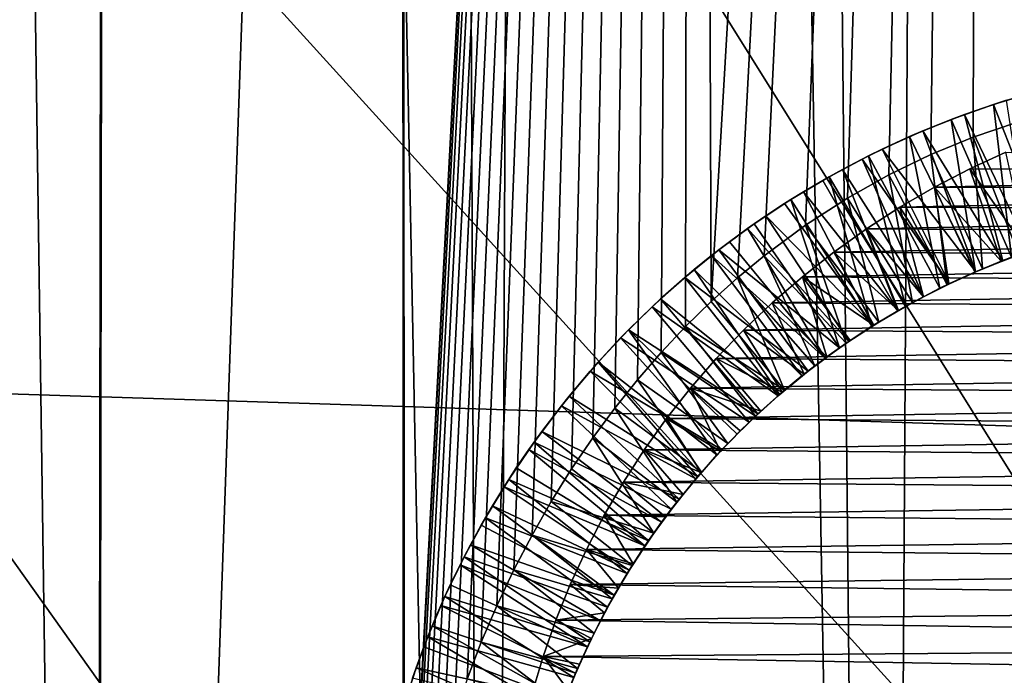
# Model space of a CAD drawing. Header units: metres. Extents: x -258 to 72, y -72 to 102.
# Tile 247 of 256: x -3.62 to -0.79, y 32.86 to 34.74. Entities that reach past the tile are written whole.
import ezdxf

# ---------------------------------------------------------------- set-up
doc = ezdxf.new("R2010")
doc.units = ezdxf.units.M
doc.layers.add('solid_FREESTAND_ASM_SW0005', color=7, linetype='CONTINUOUS')

msp = doc.modelspace()

# ---------------------------------------------------------------- linework, layer by layer
at = {"layer": 'solid_FREESTAND_ASM_SW0005'}
for points in [[(-4.169953, 76.342972, 46.708729), (-4.535265, 22.548422, 46.59795), (-3.405523, 22.746481, 46.908298)], [(-3.336664, 76.076469, 46.924183), (-4.169953, 76.342972, 46.708729), (-3.405523, 22.746481, 46.908298)], [(-3.336664, 76.076469, 46.924183), (-3.405523, 22.746481, 46.908298), (-2.27184, 22.887524, 47.126957)], [(-2.501776, 75.873108, 47.089901), (-3.336664, 76.076469, 46.924183), (-2.27184, 22.887524, 47.126957)], [(-2.062842, 75.790543, 47.157478), (-2.501776, 75.873108, 47.089901), (-2.27184, 22.887524, 47.126957)], [(-2.062842, 75.790543, 47.157478), (-2.27184, 22.887524, 47.126957), (-1.136793, 22.971889, 47.256863)], [(-1.666909, 75.73008, 47.207092), (-2.062842, 75.790543, 47.157478), (-1.136793, 22.971889, 47.256863)], [(-0.832487, 75.645218, 47.276882), (-1.666909, 75.73008, 47.207092), (-1.136793, 22.971889, 47.256863)], [(-0.832487, 75.645218, 47.276882), (-1.136793, 22.971889, 47.256863), (0, 23, 47.299999)], [(0, 75.617157, 47.299999), (-0.832487, 75.645218, 47.276882), (0, 23, 47.299999)], [(-0.096357, 51.534515, -872.52948), (-3.125612, 50.006203, -872.493103), (6.984424, 33.867382, -872.164429)], [(-3.125612, 50.006203, -872.493103), (-6.058371, 48.299995, -872.457947), (4.98772, 32.78767, -872.140442)], [(-3.125612, 50.006203, -872.493103), (4.98772, 32.78767, -872.140442), (6.984424, 33.867382, -872.164429)], [(-6.058371, 48.299995, -872.457947), (-8.884202, 46.421974, -872.424011), (3.059227, 31.590355, -872.117249)], [(-6.058371, 48.299995, -872.457947), (3.059227, 31.590355, -872.117249), (4.98772, 32.78767, -872.140442)], [(-4.201151, 48.268078, 17.900335), (-3.405525, 22.746481, 17.691702), (-4.535272, 22.548422, 18.002054)], [(-4.201151, 48.268078, 17.900335), (-3.365773, 47.948555, 17.682491), (-3.405525, 22.746481, 17.691702)], [(-3.365773, 47.948555, 17.682491), (-2.526064, 47.705391, 17.514229), (-3.405525, 22.746481, 17.691702)], [(-2.526064, 47.705391, 17.514229), (-2.517531, 31.795805, 17.512774), (-3.405525, 22.746481, 17.691702)], [(-2.526064, 47.705391, 17.514229), (-2.514583, 31.918619, 17.512274), (-2.517531, 31.795805, 17.512774)], [(-2.526064, 47.705391, 17.514229), (-1.684367, 47.534679, 17.394871), (-2.514583, 31.918619, 17.512274)], [(-1.684367, 47.534679, 17.394871), (-2.507079, 32.041031, 17.511), (-2.514583, 31.918619, 17.512274)], [(-1.684367, 47.534679, 17.394871), (-2.495071, 32.162437, 17.508968), (-2.507079, 32.041031, 17.511)], [(-1.684367, 47.534679, 17.394871), (-2.478667, 32.282242, 17.50621), (-2.495071, 32.162437, 17.508968)], [(-1.684367, 47.534679, 17.394871), (-2.458022, 32.399902, 17.502766), (-2.478667, 32.282242, 17.50621)], [(-1.684367, 47.534679, 17.394871), (-2.43327, 32.515182, 17.498676), (-2.458022, 32.399902, 17.502766)], [(-1.684367, 47.534679, 17.394871), (-2.404488, 32.628105, 17.493973), (-2.43327, 32.515182, 17.498676)], [(-1.684367, 47.534679, 17.394871), (-2.371701, 32.738766, 17.488686), (-2.404488, 32.628105, 17.493973)], [(-1.684367, 47.534679, 17.394871), (-2.334907, 32.847343, 17.482841), (-2.371701, 32.738766, 17.488686)], [(-1.684367, 47.534679, 17.394871), (-2.294106, 32.954048, 17.476469), (-2.334907, 32.847343, 17.482841)], [(-1.684367, 47.534679, 17.394871), (-2.249283, 33.058975, 17.469601), (-2.294106, 32.954048, 17.476469)], [(-1.684367, 47.534679, 17.394871), (-2.200532, 33.161919, 17.46229), (-2.249283, 33.058975, 17.469601)], [(-1.684367, 47.534679, 17.394871), (-2.148201, 33.262184, 17.454622), (-2.200532, 33.161919, 17.46229)], [(-1.684367, 47.534679, 17.394871), (-2.092709, 33.359138, 17.446699), (-2.148201, 33.262184, 17.454622)], [(-1.684367, 47.534679, 17.394871), (-2.034372, 33.452465, 17.438597), (-2.092709, 33.359138, 17.446699)], [(-1.684367, 47.534679, 17.394871), (-1.973442, 33.542, 17.430382), (-2.034372, 33.452465, 17.438597)], [(-1.684367, 47.534679, 17.394871), (-1.910175, 33.627602, 17.422123), (-1.973442, 33.542, 17.430382)], [(-1.684367, 47.534679, 17.394871), (-1.844649, 33.709362, 17.413857), (-1.910175, 33.627602, 17.422123)], [(-1.684367, 47.534679, 17.394871), (-1.776731, 33.787563, 17.405598), (-1.844649, 33.709362, 17.413857)], [(-1.684367, 47.534679, 17.394871), (-1.706226, 33.862442, 17.397356), (-1.776731, 33.787563, 17.405598)], [(-1.684367, 47.534679, 17.394871), (-1.63306, 33.934021, 17.389162), (-1.706226, 33.862442, 17.397356)], [(-1.684367, 47.534679, 17.394871), (-0.842256, 47.433514, 17.323666), (-1.63306, 33.934021, 17.389162)], [(-0.842256, 47.433514, 17.323666), (-1.557521, 34.001961, 17.381081), (-1.63306, 33.934021, 17.389162)], [(-0.842256, 47.433514, 17.323666), (-1.479969, 34.065952, 17.373188), (-1.557521, 34.001961, 17.381081)], [(-0.842256, 47.433514, 17.323666), (-1.360987, 34.153946, 17.36187), (-1.479969, 34.065952, 17.373188)], [(-0.842256, 47.433514, 17.323666), (-1.241065, 34.23143, 17.351429), (-1.360987, 34.153946, 17.36187)], [(-0.842256, 47.433514, 17.323666), (-1.121514, 34.298607, 17.341986), (-1.241065, 34.23143, 17.351429)], [(-0.842256, 47.433514, 17.323666), (-1.001221, 34.356869, 17.333452), (-1.121514, 34.298607, 17.341986)], [(-0.842256, 47.433514, 17.323666), (-0.878896, 34.407154, 17.325771), (-1.001221, 34.356869, 17.333452)], [(-0.842256, 47.433514, 17.323666), (-0.754686, 34.449478, 17.318996), (-0.878896, 34.407154, 17.325771)], [(-0.842256, 47.433514, 17.323666), (0, 47.400002, 17.299999), (-0.754686, 34.449478, 17.318996)], [(-8.884202, 46.421974, -872.424011), (-11.593053, 44.378807, -872.391479), (1.205861, 30.279736, -872.095032)], [(-8.884202, 46.421974, -872.424011), (1.205861, 30.279736, -872.095032), (3.059227, 31.590355, -872.117249)], [(-11.593053, 44.378807, -872.391479), (-14.175286, 42.177773, -872.360474), (-0.56573, 28.860514, -872.07373)], [(-11.593053, 44.378807, -872.391479), (-0.56573, 28.860514, -872.07373), (1.205861, 30.279736, -872.095032)], [(-14.175286, 42.177773, -872.360474), (-16.621717, 39.826694, -872.331116), (-2.249193, 27.337776, -872.053528)], [(-14.175286, 42.177773, -872.360474), (-2.249193, 27.337776, -872.053528), (-0.56573, 28.860514, -872.07373)], [(-16.621717, 39.826694, -872.331116), (-3.83849, 25.716988, -872.034485), (-2.249193, 27.337776, -872.053528)], [(65.320236, 31.456591, -887), (-65.320229, 31.456608, -887), (-63.170593, 35.577045, -887)], [(65.320236, 31.456591, -887), (-63.170593, 35.577045, -887), (63.170605, 35.577026, -887)], [(-0.820734, 34.501404, 18.081116), (-0.697657, 34.538651, 18.074812), (-0.662625, 34.097839, 18.329573)], [(-0.783007, 34.513519, 17.979481), (-0.697657, 34.538651, 18.074812), (-0.820734, 34.501404, 18.081116)], [(-0.942474, 34.457993, 18.087494), (-0.820734, 34.501404, 18.081116), (-0.76869, 34.061337, 18.336102)], [(-0.904376, 34.472298, 17.985538), (-0.820734, 34.501404, 18.081116), (-0.942474, 34.457993, 18.087494)], [(-0.904376, 34.472298, 17.985538), (-0.783007, 34.513519, 17.979481), (-0.820734, 34.501404, 18.081116)], [(-0.715704, 34.08033, 17.733377), (-0.783007, 34.513519, 17.979481), (-0.904376, 34.472298, 17.985538)], [(-0.820734, 34.501404, 18.081116), (-0.662625, 34.097839, 18.329573), (-0.76869, 34.061337, 18.336102)], [(-1.023655, 34.425255, 17.991697), (-0.904376, 34.472298, 17.985538), (-0.942474, 34.457993, 18.087494)], [(-0.794197, 34.051647, 17.738192), (-0.904376, 34.472298, 17.985538), (-1.023655, 34.425255, 17.991697)], [(-0.794197, 34.051647, 17.738192), (-0.715704, 34.08033, 17.733377), (-0.904376, 34.472298, 17.985538)], [(-1.062413, 34.40852, 18.093916), (-0.942474, 34.457993, 18.087494), (-0.872759, 34.019478, 18.342684)], [(-1.023655, 34.425255, 17.991697), (-0.942474, 34.457993, 18.087494), (-1.062413, 34.40852, 18.093916)], [(-0.942474, 34.457993, 18.087494), (-0.76869, 34.061337, 18.336102), (-0.872759, 34.019478, 18.342684)], [(-0.748179, 34.068871, 17.534809), (-0.878896, 34.407154, 17.325771), (-0.754686, 34.449478, 17.318996)], [(-1.140664, 34.372467, 17.997967), (-1.023655, 34.425255, 17.991697), (-1.062413, 34.40852, 18.093916)], [(-0.871531, 34.020008, 17.74304), (-1.023655, 34.425255, 17.991697), (-1.140664, 34.372467, 17.997967)], [(-0.871531, 34.020008, 17.74304), (-0.794197, 34.051647, 17.738192), (-1.023655, 34.425255, 17.991697)], [(-1.179829, 34.353256, 18.100328), (-1.062413, 34.40852, 18.093916), (-0.974562, 33.972366, 18.349302)], [(-1.140664, 34.372467, 17.997967), (-1.062413, 34.40852, 18.093916), (-1.179829, 34.353256, 18.100328)], [(-1.062413, 34.40852, 18.093916), (-0.872759, 34.019478, 18.342684), (-0.974562, 33.972366, 18.349302)], [(-0.852255, 34.028217, 17.541292), (-1.001221, 34.356869, 17.333452), (-0.878896, 34.407154, 17.325771)], [(-0.748179, 34.068871, 17.534809), (-0.852255, 34.028217, 17.541292), (-0.878896, 34.407154, 17.325771)], [(-1.198243, 34.343945, 18.001133), (-1.140664, 34.372467, 17.997967), (-1.179829, 34.353256, 18.100328)], [(-0.947562, 33.985477, 17.747917), (-1.140664, 34.372467, 17.997967), (-1.198243, 34.343945, 18.001133)], [(-0.947562, 33.985477, 17.747917), (-0.871531, 34.020008, 17.74304), (-1.140664, 34.372467, 17.997967)], [(-0.784849, 34.364128, 18.700001), (1.258704, 34.312038, 18.700001), (-0.889112, 34.316078, 18.700001)], [(-0.721773, 34.078232, 18.53373), (-0.784849, 34.364128, 18.700001), (-0.889112, 34.316078, 18.700001)], [(-1.293712, 34.292732, 18.106668), (-1.179829, 34.353256, 18.100328), (-1.073831, 33.920128, 18.355932)], [(-1.198243, 34.343945, 18.001133), (-1.179829, 34.353256, 18.100328), (-1.293712, 34.292732, 18.106668)], [(-1.255157, 34.314018, 18.004316), (-1.198243, 34.343945, 18.001133), (-1.293712, 34.292732, 18.106668)], [(-1.022276, 33.948063, 17.75281), (-1.198243, 34.343945, 18.001133), (-1.255157, 34.314018, 18.004316)], [(-1.022276, 33.948063, 17.75281), (-0.947562, 33.985477, 17.747917), (-1.198243, 34.343945, 18.001133)], [(-1.179829, 34.353256, 18.100328), (-0.974562, 33.972366, 18.349302), (-1.073831, 33.920128, 18.355932)], [(-0.954195, 33.9823, 17.547836), (-1.121514, 34.298607, 17.341986), (-1.001221, 34.356869, 17.333452)], [(-0.852255, 34.028217, 17.541292), (-0.954195, 33.9823, 17.547836), (-1.001221, 34.356869, 17.333452)], [(-1.311361, 34.282711, 18.007507), (-1.255157, 34.314018, 18.004316), (-1.293712, 34.292732, 18.106668)], [(-1.095524, 33.907833, 17.757704), (-1.255157, 34.314018, 18.004316), (-1.311361, 34.282711, 18.007507)], [(-1.095524, 33.907833, 17.757704), (-1.022276, 33.948063, 17.75281), (-1.255157, 34.314018, 18.004316)], [(-0.889112, 34.316078, 18.700001), (1.258704, 34.312038, 18.700001), (-0.990811, 34.263245, 18.700001)], [(-0.798657, 34.049915, 18.538473), (-0.889112, 34.316078, 18.700001), (-0.990811, 34.263245, 18.700001)], [(-0.990811, 34.263245, 18.700001), (1.258704, 34.312038, 18.700001), (1.358772, 34.254642, 18.700001)], [(-0.798657, 34.049915, 18.538473), (-0.721773, 34.078232, 18.53373), (-0.889112, 34.316078, 18.700001)], [(-1.403468, 34.227413, 18.112885), (-1.293712, 34.292732, 18.106668), (-1.170306, 33.862896, 18.362537)], [(-1.311361, 34.282711, 18.007507), (-1.293712, 34.292732, 18.106668), (-1.403468, 34.227413, 18.112885)], [(-1.366827, 34.250023, 18.010702), (-1.311361, 34.282711, 18.007507), (-1.403468, 34.227413, 18.112885)], [(-1.095524, 33.907833, 17.757704), (-1.311361, 34.282711, 18.007507), (-1.366827, 34.250023, 18.010702)], [(-1.293712, 34.292732, 18.106668), (-1.073831, 33.920128, 18.355932), (-1.170306, 33.862896, 18.362537)], [(-1.053642, 33.931278, 17.55442), (-1.241065, 34.23143, 17.351429), (-1.121514, 34.298607, 17.341986)], [(-0.954195, 33.9823, 17.547836), (-1.053642, 33.931278, 17.55442), (-1.121514, 34.298607, 17.341986)], [(-1.421528, 34.215965, 18.013897), (-1.366827, 34.250023, 18.010702), (-1.403468, 34.227413, 18.112885)], [(-1.167156, 33.864872, 17.762587), (-1.366827, 34.250023, 18.010702), (-1.421528, 34.215965, 18.013897)], [(-1.167156, 33.864872, 17.762587), (-1.095524, 33.907833, 17.757704), (-1.366827, 34.250023, 18.010702)], [(-0.990811, 34.263245, 18.700001), (1.358772, 34.254642, 18.700001), (-1.089982, 34.20565, 18.700001)], [(-0.948976, 33.984802, 18.548044), (-0.990811, 34.263245, 18.700001), (-1.089982, 34.20565, 18.700001)], [(-1.089982, 34.20565, 18.700001), (1.358772, 34.254642, 18.700001), (1.456238, 34.192986, 18.700001)], [(-0.874411, 34.018764, 18.543249), (-0.798657, 34.049915, 18.538473), (-0.990811, 34.263245, 18.700001)], [(-0.948976, 33.984802, 18.548044), (-0.874411, 34.018764, 18.543249), (-0.990811, 34.263245, 18.700001)], [(-1.509087, 34.157452, 18.118969), (-1.403468, 34.227413, 18.112885), (-1.263732, 33.800827, 18.369074)], [(-1.421528, 34.215965, 18.013897), (-1.403468, 34.227413, 18.112885), (-1.509087, 34.157452, 18.118969)], [(-1.403468, 34.227413, 18.112885), (-1.170306, 33.862896, 18.362537), (-1.263732, 33.800827, 18.369074)], [(-1.150358, 33.875282, 17.561024), (-1.360987, 34.153946, 17.36187), (-1.241065, 34.23143, 17.351429)], [(-1.053642, 33.931278, 17.55442), (-1.150358, 33.875282, 17.561024), (-1.241065, 34.23143, 17.351429)], [(-1.475401, 34.180565, 18.017084), (-1.421528, 34.215965, 18.013897), (-1.509087, 34.157452, 18.118969)], [(-1.167156, 33.864872, 17.762587), (-1.421528, 34.215965, 18.013897), (-1.475401, 34.180565, 18.017084)], [(-1.089982, 34.20565, 18.700001), (1.456238, 34.192986, 18.700001), (-1.186428, 34.143425, 18.700001)], [(-1.022258, 33.948074, 18.552845), (-1.089982, 34.20565, 18.700001), (-1.186428, 34.143425, 18.700001)], [(-1.186428, 34.143425, 18.700001), (1.456238, 34.192986, 18.700001), (1.550798, 34.127277, 18.700001)], [(-1.022258, 33.948074, 18.552845), (-0.948976, 33.984802, 18.548044), (-1.089982, 34.20565, 18.700001)], [(-1.528405, 34.143845, 18.020262), (-1.475401, 34.180565, 18.017084), (-1.509087, 34.157452, 18.118969)], [(-1.237104, 33.819221, 17.767452), (-1.475401, 34.180565, 18.017084), (-1.528405, 34.143845, 18.020262)], [(-1.237104, 33.819221, 17.767452), (-1.167156, 33.864872, 17.762587), (-1.475401, 34.180565, 18.017084)], [(-1.610642, 34.08289, 18.124939), (-1.509087, 34.157452, 18.118969), (-1.263732, 33.800827, 18.369074)], [(-1.528405, 34.143845, 18.020262), (-1.509087, 34.157452, 18.118969), (-1.610642, 34.08289, 18.124939)], [(-1.580455, 34.105846, 18.023417), (-1.528405, 34.143845, 18.020262), (-1.610642, 34.08289, 18.124939)], [(-1.305302, 33.770927, 17.772301), (-1.528405, 34.143845, 18.020262), (-1.580455, 34.105846, 18.023417)], [(-1.305302, 33.770927, 17.772301), (-1.237104, 33.819221, 17.767452), (-1.528405, 34.143845, 18.020262)], [(-1.244138, 33.814419, 17.567619), (-1.479969, 34.065952, 17.373188), (-1.360987, 34.153946, 17.36187)], [(-1.150358, 33.875282, 17.561024), (-1.244138, 33.814419, 17.567619), (-1.360987, 34.153946, 17.36187)], [(-1.186428, 34.143425, 18.700001), (1.550798, 34.127277, 18.700001), (-1.279989, 34.07666, 18.700001)], [(-1.094119, 33.908638, 18.557642), (-1.186428, 34.143425, 18.700001), (-1.279989, 34.07666, 18.700001)], [(-1.094119, 33.908638, 18.557642), (-1.022258, 33.948074, 18.552845), (-1.186428, 34.143425, 18.700001)], [(-1.631515, 34.066601, 18.026548), (-1.580455, 34.105846, 18.023417), (-1.610642, 34.08289, 18.124939)], [(-1.305302, 33.770927, 17.772301), (-1.580455, 34.105846, 18.023417), (-1.631515, 34.066601, 18.026548)], [(-1.279989, 34.07666, 18.700001), (1.550798, 34.127277, 18.700001), (1.642189, 34.057713, 18.700001)], [(-1.708331, 34.003578, 18.130886), (-1.610642, 34.08289, 18.124939), (-1.353871, 33.734081, 18.375513)], [(-1.631515, 34.066601, 18.026548), (-1.610642, 34.08289, 18.124939), (-1.708331, 34.003578, 18.130886)], [(-1.610642, 34.08289, 18.124939), (-1.263732, 33.800827, 18.369074), (-1.353871, 33.734081, 18.375513)], [(-1.279989, 34.07666, 18.700001), (1.642189, 34.057713, 18.700001), (-1.370311, 34.0056, 18.700001)], [(-1.164463, 33.866554, 18.562424), (-1.279989, 34.07666, 18.700001), (-1.370311, 34.0056, 18.700001)], [(-1.164463, 33.866554, 18.562424), (-1.094119, 33.908638, 18.557642), (-1.279989, 34.07666, 18.700001)], [(-0.798657, 34.049915, 18.538473), (-0.76869, 34.061337, 18.336102), (-0.721773, 34.078232, 18.53373)], [(-0.794197, 34.051647, 17.738192), (-0.748179, 34.068871, 17.534809), (-0.715704, 34.08033, 17.733377)], [(-1.681534, 34.026127, 18.029648), (-1.631515, 34.066601, 18.026548), (-1.708331, 34.003578, 18.130886)], [(-1.371613, 33.720081, 17.777124), (-1.631515, 34.066601, 18.026548), (-1.681534, 34.026127, 18.029648)], [(-1.371613, 33.720081, 17.777124), (-1.305302, 33.770927, 17.772301), (-1.631515, 34.066601, 18.026548)], [(-1.334661, 33.748909, 17.574158), (-1.557521, 34.001961, 17.381081), (-1.479969, 34.065952, 17.373188)], [(-1.244138, 33.814419, 17.567619), (-1.334661, 33.748909, 17.574158), (-1.479969, 34.065952, 17.373188)], [(-1.370311, 34.0056, 18.700001), (1.642189, 34.057713, 18.700001), (1.730053, 33.984604, 18.700001)], [(-0.874411, 34.018764, 18.543249), (-0.872759, 34.019478, 18.342684), (-0.798657, 34.049915, 18.538473)], [(-0.798657, 34.049915, 18.538473), (-0.872759, 34.019478, 18.342684), (-0.76869, 34.061337, 18.336102)], [(-0.871531, 34.020008, 17.74304), (-0.852255, 34.028217, 17.541292), (-0.794197, 34.051647, 17.738192)], [(-0.794197, 34.051647, 17.738192), (-0.852255, 34.028217, 17.541292), (-0.748179, 34.068871, 17.534809)], [(-1.778332, 33.941631, 18.035757), (-1.681534, 34.026127, 18.029648), (-1.708331, 34.003578, 18.130886)], [(-1.435902, 33.66679, 17.781925), (-1.681534, 34.026127, 18.029648), (-1.778332, 33.941631, 18.035757)], [(-1.435902, 33.66679, 17.781925), (-1.371613, 33.720081, 17.777124), (-1.681534, 34.026127, 18.029648)], [(-0.948976, 33.984802, 18.548044), (-0.974562, 33.972366, 18.349302), (-0.872759, 34.019478, 18.342684)], [(-0.947562, 33.985477, 17.747917), (-0.954195, 33.9823, 17.547836), (-0.852255, 34.028217, 17.541292)], [(-0.948976, 33.984802, 18.548044), (-0.872759, 34.019478, 18.342684), (-0.874411, 34.018764, 18.543249)], [(-0.947562, 33.985477, 17.747917), (-0.852255, 34.028217, 17.541292), (-0.871531, 34.020008, 17.74304)], [(-1.802464, 33.919205, 18.136902), (-1.708331, 34.003578, 18.130886), (-1.440495, 33.662823, 18.381891)], [(-1.778332, 33.941631, 18.035757), (-1.708331, 34.003578, 18.130886), (-1.802464, 33.919205, 18.136902)], [(-1.708331, 34.003578, 18.130886), (-1.353871, 33.734081, 18.375513), (-1.440495, 33.662823, 18.381891)], [(-1.421777, 33.678856, 17.580606), (-1.63306, 33.934021, 17.389162), (-1.557521, 34.001961, 17.381081)], [(-1.334661, 33.748909, 17.574158), (-1.421777, 33.678856, 17.580606), (-1.557521, 34.001961, 17.381081)], [(-1.370311, 34.0056, 18.700001), (1.730053, 33.984604, 18.700001), (-1.456978, 33.93058, 18.700001)], [(-1.300183, 33.774689, 18.571928), (-1.370311, 34.0056, 18.700001), (-1.456978, 33.93058, 18.700001)], [(-1.233188, 33.82188, 18.567188), (-1.164463, 33.866554, 18.562424), (-1.370311, 34.0056, 18.700001)], [(-1.300183, 33.774689, 18.571928), (-1.233188, 33.82188, 18.567188), (-1.370311, 34.0056, 18.700001)], [(-1.456978, 33.93058, 18.700001), (1.730053, 33.984604, 18.700001), (1.814095, 33.90826, 18.700001)], [(-1.022258, 33.948074, 18.552845), (-1.073831, 33.920128, 18.355932), (-0.974562, 33.972366, 18.349302)], [(-1.022276, 33.948063, 17.75281), (-1.053642, 33.931278, 17.55442), (-0.954195, 33.9823, 17.547836)], [(-1.022276, 33.948063, 17.75281), (-0.954195, 33.9823, 17.547836), (-0.947562, 33.985477, 17.747917)], [(-1.022258, 33.948074, 18.552845), (-0.974562, 33.972366, 18.349302), (-0.948976, 33.984802, 18.548044)], [(-1.870629, 33.852669, 18.041786), (-1.778332, 33.941631, 18.035757), (-1.802464, 33.919205, 18.136902)], [(-1.498157, 33.611065, 17.786713), (-1.778332, 33.941631, 18.035757), (-1.870629, 33.852669, 18.041786)], [(-1.498157, 33.611065, 17.786713), (-1.435902, 33.66679, 17.781925), (-1.778332, 33.941631, 18.035757)], [(-1.421777, 33.678856, 17.580606), (-1.706226, 33.862442, 17.397356), (-1.63306, 33.934021, 17.389162)], [(-1.095524, 33.907833, 17.757704), (-1.053642, 33.931278, 17.55442), (-1.022276, 33.948063, 17.75281)], [(-1.094119, 33.908638, 18.557642), (-1.073831, 33.920128, 18.355932), (-1.022258, 33.948074, 18.552845)], [(-1.893301, 33.829433, 18.143021), (-1.802464, 33.919205, 18.136902), (-1.523375, 33.587238, 18.388248)], [(-1.870629, 33.852669, 18.041786), (-1.802464, 33.919205, 18.136902), (-1.893301, 33.829433, 18.143021)], [(-1.802464, 33.919205, 18.136902), (-1.440495, 33.662823, 18.381891), (-1.523375, 33.587238, 18.388248)], [(-1.456978, 33.93058, 18.700001), (1.814095, 33.90826, 18.700001), (-1.539649, 33.851933, 18.700001)], [(-1.365351, 33.725056, 18.576647), (-1.456978, 33.93058, 18.700001), (-1.539649, 33.851933, 18.700001)], [(-1.539649, 33.851933, 18.700001), (1.814095, 33.90826, 18.700001), (1.894348, 33.828712, 18.700001)], [(-1.365351, 33.725056, 18.576647), (-1.300183, 33.774689, 18.571928), (-1.456978, 33.93058, 18.700001)], [(-1.164463, 33.866554, 18.562424), (-1.170306, 33.862896, 18.362537), (-1.073831, 33.920128, 18.355932)], [(-1.167156, 33.864872, 17.762587), (-1.150358, 33.875282, 17.561024), (-1.095524, 33.907833, 17.757704)], [(-1.164463, 33.866554, 18.562424), (-1.073831, 33.920128, 18.355932), (-1.094119, 33.908638, 18.557642)], [(-1.095524, 33.907833, 17.757704), (-1.150358, 33.875282, 17.561024), (-1.053642, 33.931278, 17.55442)], [(-1.958349, 33.759445, 18.047802), (-1.870629, 33.852669, 18.041786), (-1.893301, 33.829433, 18.143021)], [(-1.616096, 33.492725, 17.796272), (-1.870629, 33.852669, 18.041786), (-1.958349, 33.759445, 18.047802)], [(-1.558262, 33.553001, 17.791492), (-1.498157, 33.611065, 17.786713), (-1.870629, 33.852669, 18.041786)], [(-1.616096, 33.492725, 17.796272), (-1.558262, 33.553001, 17.791492), (-1.870629, 33.852669, 18.041786)], [(-1.505214, 33.604473, 17.586977), (-1.776731, 33.787563, 17.405598), (-1.706226, 33.862442, 17.397356)], [(-1.421777, 33.678856, 17.580606), (-1.505214, 33.604473, 17.586977), (-1.706226, 33.862442, 17.397356)], [(-1.539649, 33.851933, 18.700001), (1.894348, 33.828712, 18.700001), (-1.618026, 33.770016, 18.700001)], [(-1.428642, 33.673016, 18.581348), (-1.539649, 33.851933, 18.700001), (-1.618026, 33.770016, 18.700001)], [(-1.428642, 33.673016, 18.581348), (-1.365351, 33.725056, 18.576647), (-1.539649, 33.851933, 18.700001)], [(-1.233188, 33.82188, 18.567188), (-1.263732, 33.800827, 18.369074), (-1.170306, 33.862896, 18.362537)], [(-1.237104, 33.819221, 17.767452), (-1.244138, 33.814419, 17.567619), (-1.150358, 33.875282, 17.561024)], [(-1.237104, 33.819221, 17.767452), (-1.150358, 33.875282, 17.561024), (-1.167156, 33.864872, 17.762587)], [(-1.233188, 33.82188, 18.567188), (-1.170306, 33.862896, 18.362537), (-1.164463, 33.866554, 18.562424)], [(-1.980643, 33.734249, 18.149248), (-1.893301, 33.829433, 18.143021), (-1.602295, 33.50753, 18.394617)], [(-1.958349, 33.759445, 18.047802), (-1.893301, 33.829433, 18.143021), (-1.980643, 33.734249, 18.149248)], [(-1.893301, 33.829433, 18.143021), (-1.523375, 33.587238, 18.388248), (-1.602295, 33.50753, 18.394617)], [(-1.618026, 33.770016, 18.700001), (1.894348, 33.828712, 18.700001), (1.97101, 33.745766, 18.700001)], [(-1.300183, 33.774689, 18.571928), (-1.263732, 33.800827, 18.369074), (-1.233188, 33.82188, 18.567188)], [(-1.300183, 33.774689, 18.571928), (-1.353871, 33.734081, 18.375513), (-1.263732, 33.800827, 18.369074)], [(-1.305302, 33.770927, 17.772301), (-1.334661, 33.748909, 17.574158), (-1.244138, 33.814419, 17.567619)], [(-1.305302, 33.770927, 17.772301), (-1.244138, 33.814419, 17.567619), (-1.237104, 33.819221, 17.767452)], [(-1.584739, 33.525974, 17.593313), (-1.844649, 33.709362, 17.413857), (-1.776731, 33.787563, 17.405598)], [(-1.505214, 33.604473, 17.586977), (-1.584739, 33.525974, 17.593313), (-1.776731, 33.787563, 17.405598)], [(-1.618026, 33.770016, 18.700001), (1.97101, 33.745766, 18.700001), (-1.691841, 33.685196, 18.700001)], [(-1.489972, 33.618637, 18.58604), (-1.618026, 33.770016, 18.700001), (-1.691841, 33.685196, 18.700001)], [(-1.489972, 33.618637, 18.58604), (-1.428642, 33.673016, 18.581348), (-1.618026, 33.770016, 18.700001)], [(-1.371613, 33.720081, 17.777124), (-1.334661, 33.748909, 17.574158), (-1.305302, 33.770927, 17.772301)], [(-1.365351, 33.725056, 18.576647), (-1.353871, 33.734081, 18.375513), (-1.300183, 33.774689, 18.571928)], [(-2.041463, 33.662083, 18.053871), (-1.958349, 33.759445, 18.047802), (-1.980643, 33.734249, 18.149248)], [(-1.67159, 33.430309, 17.801064), (-1.958349, 33.759445, 18.047802), (-2.041463, 33.662083, 18.053871)], [(-1.67159, 33.430309, 17.801064), (-1.616096, 33.492725, 17.796272), (-1.958349, 33.759445, 18.047802)], [(-1.691841, 33.685196, 18.700001), (1.97101, 33.745766, 18.700001), (2.044246, 33.659229, 18.700001)], [(-1.371613, 33.720081, 17.777124), (-1.421777, 33.678856, 17.580606), (-1.334661, 33.748909, 17.574158)], [(-2.063822, 33.63419, 18.155552), (-1.980643, 33.734249, 18.149248), (-1.677049, 33.423904, 18.401024)], [(-2.041463, 33.662083, 18.053871), (-1.980643, 33.734249, 18.149248), (-2.063822, 33.63419, 18.155552)], [(-1.980643, 33.734249, 18.149248), (-1.602295, 33.50753, 18.394617), (-1.677049, 33.423904, 18.401024)], [(-1.660217, 33.443497, 17.599653), (-1.910175, 33.627602, 17.422123), (-1.844649, 33.709362, 17.413857)], [(-1.584739, 33.525974, 17.593313), (-1.660217, 33.443497, 17.599653), (-1.844649, 33.709362, 17.413857)], [(-1.428642, 33.673016, 18.581348), (-1.440495, 33.662823, 18.381891), (-1.353871, 33.734081, 18.375513)], [(-1.435902, 33.66679, 17.781925), (-1.421777, 33.678856, 17.580606), (-1.371613, 33.720081, 17.777124)], [(-1.428642, 33.673016, 18.581348), (-1.353871, 33.734081, 18.375513), (-1.365351, 33.725056, 18.576647)], [(-1.691841, 33.685196, 18.700001), (2.044246, 33.659229, 18.700001), (-1.76095, 33.597755, 18.700001)], [(-1.606345, 33.503216, 18.595421), (-1.691841, 33.685196, 18.700001), (-1.76095, 33.597755, 18.700001)], [(-1.549232, 33.562012, 18.590727), (-1.489972, 33.618637, 18.58604), (-1.691841, 33.685196, 18.700001)], [(-1.606345, 33.503216, 18.595421), (-1.549232, 33.562012, 18.590727), (-1.691841, 33.685196, 18.700001)], [(-1.498157, 33.611065, 17.786713), (-1.505214, 33.604473, 17.586977), (-1.421777, 33.678856, 17.580606)], [(-1.498157, 33.611065, 17.786713), (-1.421777, 33.678856, 17.580606), (-1.435902, 33.66679, 17.781925)], [(-2.119887, 33.560699, 18.060053), (-2.041463, 33.662083, 18.053871), (-2.063822, 33.63419, 18.155552)], [(-1.724703, 33.365795, 17.805885), (-2.041463, 33.662083, 18.053871), (-2.119887, 33.560699, 18.060053)], [(-1.724703, 33.365795, 17.805885), (-1.67159, 33.430309, 17.801064), (-2.041463, 33.662083, 18.053871)], [(-1.76095, 33.597755, 18.700001), (2.044246, 33.659229, 18.700001), (2.11408, 33.569042, 18.700001)], [(-1.489972, 33.618637, 18.58604), (-1.523375, 33.587238, 18.388248), (-1.440495, 33.662823, 18.381891)], [(-1.489972, 33.618637, 18.58604), (-1.440495, 33.662823, 18.381891), (-1.428642, 33.673016, 18.581348)], [(-2.142223, 33.529888, 18.161898), (-2.063822, 33.63419, 18.155552), (-1.747444, 33.336578, 18.407482)], [(-2.119887, 33.560699, 18.060053), (-2.063822, 33.63419, 18.155552), (-2.142223, 33.529888, 18.161898)], [(-2.063822, 33.63419, 18.155552), (-1.677049, 33.423904, 18.401024), (-1.747444, 33.336578, 18.407482)], [(-1.731378, 33.357323, 17.60602), (-1.973442, 33.542, 17.430382), (-1.910175, 33.627602, 17.422123)], [(-1.660217, 33.443497, 17.599653), (-1.731378, 33.357323, 17.60602), (-1.910175, 33.627602, 17.422123)], [(-1.76095, 33.597755, 18.700001), (2.11408, 33.569042, 18.700001), (-1.825423, 33.507683, 18.700001)], [(-1.661227, 33.442333, 18.600136), (-1.76095, 33.597755, 18.700001), (-1.825423, 33.507683, 18.700001)], [(-1.661227, 33.442333, 18.600136), (-1.606345, 33.503216, 18.595421), (-1.76095, 33.597755, 18.700001)], [(-1.558262, 33.553001, 17.791492), (-1.584739, 33.525974, 17.593313), (-1.505214, 33.604473, 17.586977)], [(-1.558262, 33.553001, 17.791492), (-1.505214, 33.604473, 17.586977), (-1.498157, 33.611065, 17.786713)], [(-1.549232, 33.562012, 18.590727), (-1.523375, 33.587238, 18.388248), (-1.489972, 33.618637, 18.58604)], [(-1.825423, 33.507683, 18.700001), (2.11408, 33.569042, 18.700001), (2.180295, 33.475403, 18.700001)], [(-1.549232, 33.562012, 18.590727), (-1.602295, 33.50753, 18.394617), (-1.523375, 33.587238, 18.388248)], [(-2.157308, 33.508541, 18.063187), (-2.119887, 33.560699, 18.060053), (-2.142223, 33.529888, 18.161898)], [(-1.775329, 33.299309, 17.810745), (-2.119887, 33.560699, 18.060053), (-2.157308, 33.508541, 18.063187)], [(-1.775329, 33.299309, 17.810745), (-1.724703, 33.365795, 17.805885), (-2.119887, 33.560699, 18.060053)], [(-1.798079, 33.267639, 17.612436), (-2.034372, 33.452465, 17.438597), (-1.973442, 33.542, 17.430382)], [(-1.731378, 33.357323, 17.60602), (-1.798079, 33.267639, 17.612436), (-1.973442, 33.542, 17.430382)], [(-1.616096, 33.492725, 17.796272), (-1.584739, 33.525974, 17.593313), (-1.558262, 33.553001, 17.791492)], [(-1.606345, 33.503216, 18.595421), (-1.602295, 33.50753, 18.394617), (-1.549232, 33.562012, 18.590727)], [(-2.215237, 33.422169, 18.168245), (-2.142223, 33.529888, 18.161898), (-1.813298, 33.245773, 18.413998)], [(-2.157308, 33.508541, 18.063187), (-2.142223, 33.529888, 18.161898), (-2.215237, 33.422169, 18.168245)], [(-2.193503, 33.455433, 18.066345), (-2.157308, 33.508541, 18.063187), (-2.215237, 33.422169, 18.168245)], [(-1.823361, 33.230999, 17.815628), (-2.157308, 33.508541, 18.063187), (-2.193503, 33.455433, 18.066345)], [(-1.823361, 33.230999, 17.815628), (-1.775329, 33.299309, 17.810745), (-2.157308, 33.508541, 18.063187)], [(-2.142223, 33.529888, 18.161898), (-1.747444, 33.336578, 18.407482), (-1.813298, 33.245773, 18.413998)], [(-1.616096, 33.492725, 17.796272), (-1.660217, 33.443497, 17.599653), (-1.584739, 33.525974, 17.593313)], [(-1.825423, 33.507683, 18.700001), (2.180295, 33.475403, 18.700001), (-1.88535, 33.41489, 18.700001)], [(-1.713791, 33.379463, 18.604879), (-1.825423, 33.507683, 18.700001), (-1.88535, 33.41489, 18.700001)], [(-1.713791, 33.379463, 18.604879), (-1.661227, 33.442333, 18.600136), (-1.825423, 33.507683, 18.700001)], [(-1.661227, 33.442333, 18.600136), (-1.677049, 33.423904, 18.401024), (-1.602295, 33.50753, 18.394617)], [(-1.67159, 33.430309, 17.801064), (-1.660217, 33.443497, 17.599653), (-1.616096, 33.492725, 17.796272)], [(-1.661227, 33.442333, 18.600136), (-1.602295, 33.50753, 18.394617), (-1.606345, 33.503216, 18.595421)], [(-2.228439, 33.401417, 18.069519), (-2.193503, 33.455433, 18.066345), (-2.215237, 33.422169, 18.168245)], [(-1.823361, 33.230999, 17.815628), (-2.193503, 33.455433, 18.066345), (-2.228439, 33.401417, 18.069519)], [(-1.798079, 33.267639, 17.612436), (-2.092709, 33.359138, 17.446699), (-2.034372, 33.452465, 17.438597)], [(-1.88535, 33.41489, 18.700001), (2.180295, 33.475403, 18.700001), (2.24261, 33.378639, 18.700001)], [(-1.713791, 33.379463, 18.604879), (-1.747444, 33.336578, 18.407482), (-1.677049, 33.423904, 18.401024)], [(-1.724703, 33.365795, 17.805885), (-1.731378, 33.357323, 17.60602), (-1.660217, 33.443497, 17.599653)], [(-1.724703, 33.365795, 17.805885), (-1.660217, 33.443497, 17.599653), (-1.67159, 33.430309, 17.801064)], [(-1.713791, 33.379463, 18.604879), (-1.677049, 33.423904, 18.401024), (-1.661227, 33.442333, 18.600136)], [(-2.282344, 33.311977, 18.174549), (-2.215237, 33.422169, 18.168245), (-1.874438, 33.15173, 18.42057)], [(-2.228439, 33.401417, 18.069519), (-2.215237, 33.422169, 18.168245), (-2.282344, 33.311977, 18.174549)], [(-2.262087, 33.346527, 18.072708), (-2.228439, 33.401417, 18.069519), (-2.282344, 33.311977, 18.174549)], [(-1.868785, 33.160881, 17.82052), (-2.228439, 33.401417, 18.069519), (-2.262087, 33.346527, 18.072708)], [(-1.868785, 33.160881, 17.82052), (-1.823361, 33.230999, 17.815628), (-2.228439, 33.401417, 18.069519)], [(-2.215237, 33.422169, 18.168245), (-1.813298, 33.245773, 18.413998), (-1.874438, 33.15173, 18.42057)], [(-1.88535, 33.41489, 18.700001), (2.24261, 33.378639, 18.700001), (-1.940814, 33.319317, 18.700001)], [(-1.763958, 33.314705, 18.609655), (-1.88535, 33.41489, 18.700001), (-1.940814, 33.319317, 18.700001)], [(-1.763958, 33.314705, 18.609655), (-1.713791, 33.379463, 18.604879), (-1.88535, 33.41489, 18.700001)], [(-1.940814, 33.319317, 18.700001), (2.24261, 33.378639, 18.700001), (2.300795, 33.279072, 18.700001)], [(-1.763958, 33.314705, 18.609655), (-1.747444, 33.336578, 18.407482), (-1.713791, 33.379463, 18.604879)], [(-2.294422, 33.290787, 18.075901), (-2.262087, 33.346527, 18.072708), (-2.282344, 33.311977, 18.174549)], [(-1.911526, 33.089066, 17.825413), (-2.262087, 33.346527, 18.072708), (-2.294422, 33.290787, 18.075901)], [(-1.911526, 33.089066, 17.825413), (-1.868785, 33.160881, 17.82052), (-2.262087, 33.346527, 18.072708)], [(-1.860148, 33.174667, 17.61891), (-2.148201, 33.262184, 17.454622), (-2.092709, 33.359138, 17.446699)], [(-1.798079, 33.267639, 17.612436), (-1.860148, 33.174667, 17.61891), (-2.092709, 33.359138, 17.446699)], [(-1.775329, 33.299309, 17.810745), (-1.798079, 33.267639, 17.612436), (-1.731378, 33.357323, 17.60602)], [(-1.775329, 33.299309, 17.810745), (-1.731378, 33.357323, 17.60602), (-1.724703, 33.365795, 17.805885)], [(-2.343414, 33.199825, 18.180792), (-2.282344, 33.311977, 18.174549), (-1.930708, 33.054688, 18.427183)], [(-2.294422, 33.290787, 18.075901), (-2.282344, 33.311977, 18.174549), (-2.343414, 33.199825, 18.180792)], [(-2.282344, 33.311977, 18.174549), (-1.874438, 33.15173, 18.42057), (-1.930708, 33.054688, 18.427183)], [(-1.940814, 33.319317, 18.700001), (2.300795, 33.279072, 18.700001), (-1.991799, 33.221004, 18.700001)], [(-1.856929, 33.179752, 18.619251), (-1.940814, 33.319317, 18.700001), (-1.991799, 33.221004, 18.700001)], [(-1.811693, 33.248104, 18.61445), (-1.763958, 33.314705, 18.609655), (-1.940814, 33.319317, 18.700001)], [(-1.856929, 33.179752, 18.619251), (-1.811693, 33.248104, 18.61445), (-1.940814, 33.319317, 18.700001)], [(-1.811693, 33.248104, 18.61445), (-1.813298, 33.245773, 18.413998), (-1.747444, 33.336578, 18.407482)], [(-1.811693, 33.248104, 18.61445), (-1.747444, 33.336578, 18.407482), (-1.763958, 33.314705, 18.609655)], [(-2.325423, 33.23423, 18.079102), (-2.294422, 33.290787, 18.075901), (-2.343414, 33.199825, 18.180792)], [(-1.911526, 33.089066, 17.825413), (-2.294422, 33.290787, 18.075901), (-2.325423, 33.23423, 18.079102)], [(-1.823361, 33.230999, 17.815628), (-1.798079, 33.267639, 17.612436), (-1.775329, 33.299309, 17.810745)], [(-1.917397, 33.078697, 17.625439), (-2.200532, 33.161919, 17.46229), (-2.148201, 33.262184, 17.454622)], [(-1.860148, 33.174667, 17.61891), (-1.917397, 33.078697, 17.625439), (-2.148201, 33.262184, 17.454622)], [(-1.991799, 33.221004, 18.700001), (2.300795, 33.279072, 18.700001), (2.354629, 33.177063, 18.700001)], [(-1.823361, 33.230999, 17.815628), (-1.860148, 33.174667, 17.61891), (-1.798079, 33.267639, 17.612436)], [(-2.355047, 33.176899, 18.082294), (-2.325423, 33.23423, 18.079102), (-2.343414, 33.199825, 18.180792)], [(-1.951498, 33.015705, 17.830294), (-2.325423, 33.23423, 18.079102), (-2.355047, 33.176899, 18.082294)], [(-1.951498, 33.015705, 17.830294), (-1.911526, 33.089066, 17.825413), (-2.325423, 33.23423, 18.079102)], [(-1.856929, 33.179752, 18.619251), (-1.874438, 33.15173, 18.42057), (-1.813298, 33.245773, 18.413998)], [(-1.868785, 33.160881, 17.82052), (-1.860148, 33.174667, 17.61891), (-1.823361, 33.230999, 17.815628)], [(-1.856929, 33.179752, 18.619251), (-1.813298, 33.245773, 18.413998), (-1.811693, 33.248104, 18.61445)], [(-2.3986, 33.085693, 18.186981), (-2.343414, 33.199825, 18.180792), (-1.981958, 32.954903, 18.433813)], [(-2.355047, 33.176899, 18.082294), (-2.343414, 33.199825, 18.180792), (-2.3986, 33.085693, 18.186981)], [(-2.343414, 33.199825, 18.180792), (-1.930708, 33.054688, 18.427183), (-1.981958, 32.954903, 18.433813)], [(-1.991799, 33.221004, 18.700001), (2.354629, 33.177063, 18.700001), (-2.038163, 33.120174, 18.700001)], [(-1.899587, 33.10976, 18.624048), (-1.991799, 33.221004, 18.700001), (-2.038163, 33.120174, 18.700001)], [(-1.899587, 33.10976, 18.624048), (-1.856929, 33.179752, 18.619251), (-1.991799, 33.221004, 18.700001)], [(-2.383264, 33.118855, 18.08548), (-2.355047, 33.176899, 18.082294), (-2.3986, 33.085693, 18.186981)], [(-1.988642, 32.940907, 17.835154), (-2.355047, 33.176899, 18.082294), (-2.383264, 33.118855, 18.08548)], [(-1.988642, 32.940907, 17.835154), (-1.951498, 33.015705, 17.830294), (-2.355047, 33.176899, 18.082294)], [(-2.038163, 33.120174, 18.700001), (2.354629, 33.177063, 18.700001), (2.397274, 33.063316, 18.700001)], [(-1.911526, 33.089066, 17.825413), (-1.917397, 33.078697, 17.625439), (-1.860148, 33.174667, 17.61891)], [(-1.911526, 33.089066, 17.825413), (-1.860148, 33.174667, 17.61891), (-1.868785, 33.160881, 17.82052)], [(-1.899587, 33.10976, 18.624048), (-1.874438, 33.15173, 18.42057), (-1.856929, 33.179752, 18.619251)], [(-1.969723, 32.979893, 17.632017), (-2.249283, 33.058975, 17.469601), (-2.200532, 33.161919, 17.46229)], [(-1.917397, 33.078697, 17.625439), (-1.969723, 32.979893, 17.632017), (-2.200532, 33.161919, 17.46229)], [(-1.899587, 33.10976, 18.624048), (-1.930708, 33.054688, 18.427183), (-1.874438, 33.15173, 18.42057)], [(-2.410021, 33.060177, 18.088648), (-2.383264, 33.118855, 18.08548), (-2.3986, 33.085693, 18.186981)], [(-1.988642, 32.940907, 17.835154), (-2.383264, 33.118855, 18.08548), (-2.410021, 33.060177, 18.088648)], [(-2.038163, 33.120174, 18.700001), (2.397274, 33.063316, 18.700001), (-2.079646, 33.017384, 18.700001)], [(-1.939609, 33.038227, 18.62883), (-2.038163, 33.120174, 18.700001), (-2.079646, 33.017384, 18.700001)], [(-1.939609, 33.038227, 18.62883), (-1.899587, 33.10976, 18.624048), (-2.038163, 33.120174, 18.700001)], [(-2.448011, 32.969471, 18.193134), (-2.3986, 33.085693, 18.186981), (-2.028054, 32.852638, 18.440428)], [(-2.410021, 33.060177, 18.088648), (-2.3986, 33.085693, 18.186981), (-2.448011, 32.969471, 18.193134)], [(-2.3986, 33.085693, 18.186981), (-1.981958, 32.954903, 18.433813), (-2.028054, 32.852638, 18.440428)], [(-1.951498, 33.015705, 17.830294), (-1.917397, 33.078697, 17.625439), (-1.911526, 33.089066, 17.825413)], [(-1.939609, 33.038227, 18.62883), (-1.930708, 33.054688, 18.427183), (-1.899587, 33.10976, 18.624048)], [(-2.435295, 33.000919, 18.091793), (-2.410021, 33.060177, 18.088648), (-2.448011, 32.969471, 18.193134)], [(-2.022938, 32.864708, 17.839994), (-2.410021, 33.060177, 18.088648), (-2.435295, 33.000919, 18.091793)], [(-2.022938, 32.864708, 17.839994), (-1.988642, 32.940907, 17.835154), (-2.410021, 33.060177, 18.088648)], [(-2.016944, 32.878597, 17.63862), (-2.294106, 32.954048, 17.476469), (-2.249283, 33.058975, 17.469601)], [(-1.969723, 32.979893, 17.632017), (-2.016944, 32.878597, 17.63862), (-2.249283, 33.058975, 17.469601)], [(-2.079646, 33.017384, 18.700001), (2.397274, 33.063316, 18.700001), (2.434283, 32.948826, 18.700001)], [(-1.951498, 33.015705, 17.830294), (-1.969723, 32.979893, 17.632017), (-1.917397, 33.078697, 17.625439)], [(-1.976939, 32.965252, 18.633593), (-1.939609, 33.038227, 18.62883), (-2.079646, 33.017384, 18.700001)], [(-1.976939, 32.965252, 18.633593), (-1.981958, 32.954903, 18.433813), (-1.930708, 33.054688, 18.427183)], [(-1.976939, 32.965252, 18.633593), (-1.930708, 33.054688, 18.427183), (-1.939609, 33.038227, 18.62883)], [(-2.459059, 32.941132, 18.094912), (-2.435295, 33.000919, 18.091793), (-2.448011, 32.969471, 18.193134)], [(-2.05432, 32.787254, 17.844814), (-2.435295, 33.000919, 18.091793), (-2.459059, 32.941132, 18.094912)], [(-2.05432, 32.787254, 17.844814), (-2.022938, 32.864708, 17.839994), (-2.435295, 33.000919, 18.091793)], [(-2.079646, 33.017384, 18.700001), (2.434283, 32.948826, 18.700001), (-2.1161, 32.913036, 18.700001)], [(-1.976939, 32.965252, 18.633593), (-2.079646, 33.017384, 18.700001), (-2.1161, 32.913036, 18.700001)], [(-1.988642, 32.940907, 17.835154), (-1.969723, 32.979893, 17.632017), (-1.951498, 33.015705, 17.830294)], [(-1.988642, 32.940907, 17.835154), (-2.016944, 32.878597, 17.63862), (-1.969723, 32.979893, 17.632017)], [(-2.491696, 32.850967, 18.199266), (-2.448011, 32.969471, 18.193134), (-2.068876, 32.748165, 18.446981)], [(-2.459059, 32.941132, 18.094912), (-2.448011, 32.969471, 18.193134), (-2.491696, 32.850967, 18.199266)], [(-2.448011, 32.969471, 18.193134), (-2.028054, 32.852638, 18.440428), (-2.068876, 32.748165, 18.446981)], [(-2.05896, 32.77504, 17.64522), (-2.334907, 32.847343, 17.482841), (-2.294106, 32.954048, 17.476469)], [(-2.016944, 32.878597, 17.63862), (-2.05896, 32.77504, 17.64522), (-2.294106, 32.954048, 17.476469)], [(-2.011517, 32.890957, 18.638334), (-1.976939, 32.965252, 18.633593), (-2.1161, 32.913036, 18.700001)], [(-2.1161, 32.913036, 18.700001), (2.434283, 32.948826, 18.700001), (2.465649, 32.833916, 18.700001)], [(-2.011517, 32.890957, 18.638334), (-2.028054, 32.852638, 18.440428), (-1.981958, 32.954903, 18.433813)], [(-2.011517, 32.890957, 18.638334), (-1.981958, 32.954903, 18.433813), (-1.976939, 32.965252, 18.633593)], [(-2.481299, 32.880852, 18.097996), (-2.459059, 32.941132, 18.094912), (-2.491696, 32.850967, 18.199266)], [(-2.05432, 32.787254, 17.844814), (-2.459059, 32.941132, 18.094912), (-2.481299, 32.880852, 18.097996)], [(-2.022938, 32.864708, 17.839994), (-2.016944, 32.878597, 17.63862), (-1.988642, 32.940907, 17.835154)], [(-2.1161, 32.913036, 18.700001), (2.465649, 32.833916, 18.700001), (-2.147404, 32.807587, 18.700001)], [(-2.043292, 32.815449, 18.643053), (-2.1161, 32.913036, 18.700001), (-2.147404, 32.807587, 18.700001)], [(-2.043292, 32.815449, 18.643053), (-2.011517, 32.890957, 18.638334), (-2.1161, 32.913036, 18.700001)], [(-2.043292, 32.815449, 18.643053), (-2.028054, 32.852638, 18.440428), (-2.011517, 32.890957, 18.638334)], [(-2.521166, 32.75898, 18.104078), (-2.481299, 32.880852, 18.097996), (-2.491696, 32.850967, 18.199266)], [(-2.082719, 32.708717, 17.849609), (-2.481299, 32.880852, 18.097996), (-2.521166, 32.75898, 18.104078)], [(-2.082719, 32.708717, 17.849609), (-2.05432, 32.787254, 17.844814), (-2.481299, 32.880852, 18.097996)], [(-2.05432, 32.787254, 17.844814), (-2.05896, 32.77504, 17.64522), (-2.016944, 32.878597, 17.63862)], [(-2.05432, 32.787254, 17.844814), (-2.016944, 32.878597, 17.63862), (-2.022938, 32.864708, 17.839994)]]:
    msp.add_3dface(points, dxfattribs=at)

doc.saveas('drawing.dxf')
